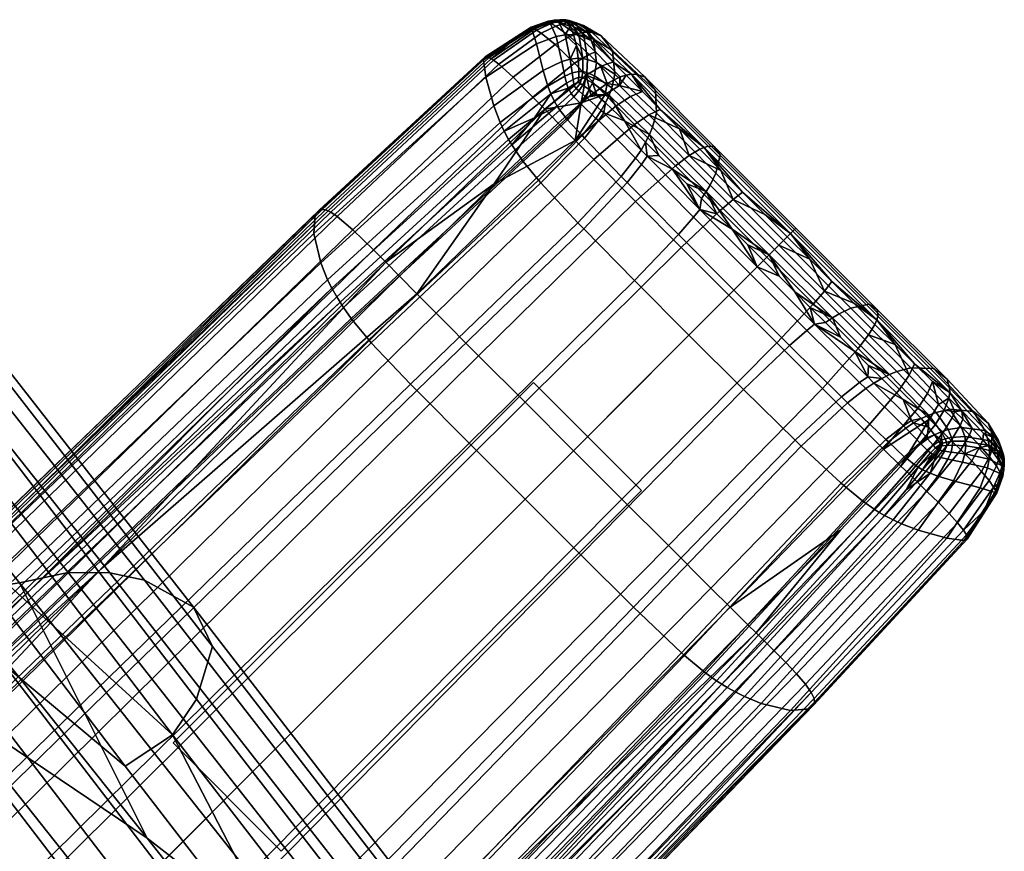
# Model space of a CAD drawing. Header units: millimetres. Extents: x -338 to 338, y -329 to 378.
# Tile 73 of 78: x 260 to 299, y 266 to 299. Entities that reach past the tile are written whole.
import ezdxf

# ---------------------------------------------------------------- set-up
doc = ezdxf.new("R2010")
doc.units = ezdxf.units.MM
doc.header["$MEASUREMENT"] = 0
for name, color, linetype, true_color in [('nozky', 7, 'Continuous', 0x1e1e1e), ('podnoz', 7, 'Continuous', 0x000000), ('sedak', 7, 'Continuous', 0xa5d07f)]:
    doc.layers.add(name, color=color, linetype=linetype, true_color=true_color)

msp = doc.modelspace()

# ---------------------------------------------------------------- meshes
at = {"layer": 'nozky'}
mesh = msp.add_polyface(dxfattribs=at)
corners = [(270.429, -266.186), (270.429, -266.186, 10), (266.186, -270.429), (266.186, -270.429, 10), (266.186, -270.429), (266.186, -270.429, 10), (280.328, -284.571), (280.328, -284.571, 10), (280.328, -284.571), (280.328, -284.571, 10), (284.571, -280.328), (284.571, -280.328, 10), (284.571, -280.328), (284.571, -280.328, 10), (270.429, -266.186), (270.429, -266.186, 10), (266.186, 270.429), (266.186, 270.429, 10), (270.429, 266.186), (270.429, 266.186, 10), (270.429, 266.186), (270.429, 266.186, 10), (284.571, 280.328), (284.571, 280.328, 10), (284.571, 280.328), (284.571, 280.328, 10), (280.328, 284.571), (280.328, 284.571, 10), (280.328, 284.571), (280.328, 284.571, 10), (266.186, 270.429), (266.186, 270.429, 10), (-270.429, 266.186), (-270.429, 266.186, 10), (-266.186, 270.429), (-266.186, 270.429, 10), (-266.186, 270.429), (-266.186, 270.429, 10), (-280.328, 284.571), (-280.328, 284.571, 10), (-280.328, 284.571), (-280.328, 284.571, 10), (-284.571, 280.328), (-284.571, 280.328, 10), (-284.571, 280.328), (-284.571, 280.328, 10), (-270.429, 266.186), (-270.429, 266.186, 10), (-266.186, -270.429), (-266.186, -270.429, 10), (-270.429, -266.186), (-270.429, -266.186, 10), (-270.429, -266.186), (-270.429, -266.186, 10), (-284.571, -280.328), (-284.571, -280.328, 10), (-284.571, -280.328), (-284.571, -280.328, 10), (-280.328, -284.571), (-280.328, -284.571, 10), (-280.328, -284.571), (-280.328, -284.571, 10), (-266.186, -270.429), (-266.186, -270.429, 10)]
mesh.append_faces([[corners[k] for k in face] for face in [(0, 2, 3, 1), (4, 6, 7, 5), (8, 10, 11, 9), (12, 14, 15, 13), (16, 18, 19, 17), (20, 22, 23, 21), (24, 26, 27, 25), (28, 30, 31, 29), (32, 34, 35, 33), (36, 38, 39, 37), (40, 42, 43, 41), (44, 46, 47, 45), (48, 50, 51, 49), (52, 54, 55, 53), (56, 58, 59, 57), (60, 62, 63, 61)]])
at = {"layer": 'podnoz'}
mesh = msp.add_polyface(dxfattribs=at)
corners = [(280.259, 298.508, 14.154), (280.899, 298.709, 14.382), (280.882, 298.737, 13.878), (280.315, 298.476, 14.732), (280.908, 298.704, 14.459), (281.014, 298.654, 14.912), (281.238, 298.721, 14.623), (281.163, 298.748, 14.424), (280.945, 298.687, 14.66), (280.444, 298.399, 15.387), (280.372, 298.443, 15.069), (278.752, 297.218, 16.141), (278.665, 297.275, 15.767), (281.202, 298.554, 15.378), (281.437, 298.632, 15.022), (280.631, 298.273, 15.97), (278.962, 297.057, 16.839), (281.75, 298.149, 16.266), (281.998, 298.242, 15.841), (281.171, 297.831, 16.988), (279.528, 296.544, 18.039), (280.298, 295.77, 18.996), (281.929, 297.095, 17.848), (280.766, 295.289, 19.383), (282.392, 296.625, 18.209), (281.124, 298.761, 14.271), (281.29, 298.79, 14.042), (281.114, 298.764, 14.211), (279.55, 298.026, 15.064), (278.59, 297.316, 15.377), (281.35, 298.78, 14.147), (281.43, 298.759, 14.281), (281.645, 298.677, 14.618), (280.897, 298.741, 13.327), (281.138, 298.787, 13.763), (281.182, 298.789, 13.262), (280.982, 298.67, 12.125), (281.304, 298.719, 12.123), (281.215, 298.15, 9.557), (281.566, 298.213, 9.613), (281.443, 297.164, 7.245), (281.771, 297.257, 7.337), (280.236, 298.512, 13.535), (280.257, 298.427, 12.221), (280.439, 297.861, 9.509), (280.71, 296.815, 7.084), (280.892, 296.198, 6.102), (281.556, 296.593, 6.325), (281.006, 295.89, 5.69), (281.627, 296.313, 5.946), (278.427, 297.345, 14.031), (278.495, 297.35, 14.721), (278.365, 297.223, 12.585), (278.46, 296.555, 9.637), (278.775, 295.429, 6.994), (281.365, 298.804, 13.682), (281.442, 298.801, 13.253), (281.605, 298.727, 12.169), (281.762, 298.537, 10.944), (281.693, 296.112, 5.702), (281.589, 298.793, 13.309), (281.478, 298.798, 13.755), (281.59, 298.777, 13.871), (281.728, 298.771, 13.406), (281.783, 298.712, 12.23)]
mesh.append_faces([[corners[k] for k in face] for face in [(0, 1, 2, 2), (3, 4, 1, 1), (1, 0, 3, 3), (5, 6, 7, 8), (9, 5, 8, 10), (11, 9, 10, 12), (13, 14, 6, 5), (15, 13, 5, 9), (16, 15, 9, 11), (17, 18, 14, 13), (19, 17, 13, 15), (20, 19, 15, 16), (21, 22, 19, 20), (23, 24, 22, 21), (25, 26, 27, 27), (1, 4, 25, 27), (12, 28, 29, 29), (28, 10, 3, 3), (7, 30, 26, 25), (7, 25, 4, 8), (30, 7, 6, 31), (4, 3, 10, 10), (31, 6, 14, 32), (12, 10, 28, 28), (8, 4, 10, 10), (33, 2, 34, 35), (36, 33, 35, 37), (38, 36, 37, 39), (40, 38, 39, 41), (42, 0, 2, 33), (43, 42, 33, 36), (44, 43, 36, 38), (45, 44, 38, 40), (46, 45, 40, 47), (48, 46, 47, 49), (50, 51, 0, 42), (52, 50, 42, 43), (53, 52, 43, 44), (54, 53, 44, 45), (27, 26, 55, 34), (56, 35, 34, 55), (34, 2, 1, 27), (28, 3, 0, 0), (57, 37, 35, 56), (58, 37, 57, 57), (51, 29, 28, 0), (58, 39, 37, 37), (49, 59, 48, 48), (60, 61, 62, 63), (62, 61, 30, 31), (26, 30, 61, 55), (60, 56, 55, 61), (64, 57, 56, 60)]])
mesh = msp.add_polyface(dxfattribs=at)
corners = [(283.707, 296.226, 17.795), (283.961, 296.629, 16.681), (283.734, 296.559, 17.214), (282.511, 297.436, 17.06), (282.763, 297.537, 16.6), (281.998, 298.242, 15.841), (281.75, 298.149, 16.266), (281.929, 297.095, 17.848), (281.171, 297.831, 16.988), (282.972, 296.973, 17.402), (283.222, 297.078, 16.93), (282.392, 296.625, 18.209), (281.911, 298.525, 14.99), (281.645, 298.677, 14.618), (281.437, 298.632, 15.022), (282.226, 298.296, 15.371), (282.586, 297.985, 15.742), (283.452, 297.143, 16.408), (283.487, 296.449, 17.694), (283.214, 296.295, 18.127), (281.556, 296.593, 6.325), (281.443, 297.164, 7.245), (281.771, 297.257, 7.337), (281.842, 296.713, 6.445), (281.627, 296.313, 5.946), (281.877, 296.456, 6.085), (281.9, 298.224, 9.691), (281.566, 298.213, 9.613), (281.762, 298.537, 10.944), (282.009, 297.795, 8.495), (282.08, 297.291, 7.422), (282.099, 296.552, 6.218), (282.105, 296.776, 6.547), (282.634, 298.298, 14.288), (282.438, 298.313, 14.851), (284.172, 296.662, 16.095), (284.366, 296.659, 15.461), (282.976, 298.174, 13.053), (284.7, 296.558, 14.079), (282.002, 298.683, 13.66), (281.833, 298.694, 14.164), (282.29, 298.58, 12.523), (282.68, 298.043, 9.98), (283.428, 297.595, 10.348), (282.803, 297.125, 7.579), (283.517, 296.67, 7.739), (282.723, 296.596, 6.583), (283.397, 296.125, 6.617), (281.728, 298.771, 13.406), (281.59, 298.777, 13.871), (281.956, 298.684, 12.312), (282.298, 298.17, 9.822), (282.448, 297.249, 7.507), (282.416, 296.733, 6.583), (282.355, 296.484, 6.201), (282.637, 296.329, 6.155), (281.783, 298.712, 12.23), (281.589, 298.793, 13.309), (282.101, 298.206, 9.752), (282.266, 297.281, 7.467), (282.263, 296.771, 6.575), (282.225, 296.534, 6.219), (281.43, 298.759, 14.281), (281.605, 298.727, 12.169)]
mesh.append_faces([[corners[k] for k in face] for face in [(0, 1, 2, 2), (3, 4, 5, 6), (7, 3, 6, 8), (9, 10, 4, 3), (11, 9, 3, 7), (5, 12, 13, 14), (5, 15, 12, 12), (16, 15, 5, 5), (16, 4, 10, 17), (17, 10, 2, 1), (5, 4, 16, 16), (9, 18, 2, 10), (19, 9, 11, 11), (9, 19, 18, 18), (20, 21, 22, 23), (24, 20, 23, 25), (26, 27, 28, 28), (22, 29, 30, 30), (31, 25, 23, 32), (32, 23, 22, 30), (29, 22, 27, 27), (27, 26, 29, 29), (33, 34, 35, 36), (37, 33, 36, 38), (39, 40, 34, 33), (41, 39, 33, 37), (42, 41, 37, 43), (44, 42, 43, 45), (46, 44, 45, 47), (48, 49, 40, 39), (50, 48, 39, 41), (51, 50, 41, 42), (52, 51, 42, 44), (53, 52, 44, 46), (54, 53, 46, 55), (56, 57, 48, 50), (58, 56, 50, 51), (59, 58, 51, 52), (60, 59, 52, 53), (61, 60, 53, 54), (35, 17, 1, 1), (34, 16, 17, 17), (16, 34, 15, 15), (12, 15, 34, 34), (35, 34, 17, 17), (40, 13, 12, 12), (40, 49, 62, 13), (58, 28, 63, 56), (26, 28, 58, 58), (40, 12, 34, 34), (60, 32, 30, 59), (59, 30, 29, 29), (61, 31, 32, 60), (59, 29, 26, 58)]])
mesh = msp.add_polyface(dxfattribs=at)
corners = [(284.293, 294.692, 19.001), (284.852, 295.068, 18.158), (284.138, 295.789, 17.959), (283.57, 295.424, 18.792), (285.9, 293.075, 19.25), (286.433, 293.479, 18.396), (284.333, 291.669, 20.482), (282.695, 293.319, 20.219), (287.655, 291.316, 19.342), (288.158, 291.752, 18.483), (284.602, 295.982, 16.929), (283.707, 296.226, 17.795), (285.302, 295.276, 17.115), (286.054, 294.521, 17.249), (283.961, 296.629, 16.681), (286.849, 293.724, 17.338), (288.533, 292.038, 17.42), (287.678, 292.893, 17.392), (289.405, 291.166, 17.43), (284.567, 293.121, 5.046), (284.786, 293.444, 5.418), (286.852, 291.36, 5.505), (286.609, 291.055, 5.118), (284.008, 292.41, 4.482), (286.017, 290.372, 4.528), (284.328, 293.365, 5.03), (284.546, 293.689, 5.398), (283.772, 292.653, 4.471), (285.78, 292.935, 5.914), (286.342, 292.37, 5.94), (285.241, 293.48, 5.878), (283.896, 294.841, 5.73), (284.728, 294, 5.83), (286.922, 291.787, 5.957), (283.08, 295.156, 5.301), (287.178, 293.836, 16.06), (287.024, 293.795, 16.724), (290.409, 290.409, 16.814), (290.506, 290.506, 16.145), (287.423, 293.827, 14.61), (290.625, 290.625, 14.686), (287.646, 293.489, 11.456), (290.567, 290.567, 11.51), (287.488, 292.785, 8.397), (290.136, 290.136, 8.431), (284.366, 296.659, 15.461), (284.172, 296.662, 16.095), (284.7, 296.558, 14.079), (285.12, 296.02, 11.075), (285.149, 295.132, 8.157), (284.998, 294.591, 6.889), (287.258, 292.318, 7.067), (284.878, 294.301, 6.329), (287.103, 292.06, 6.48), (283.428, 297.595, 10.348), (282.976, 298.174, 13.053), (283.517, 296.67, 7.739), (283.397, 296.125, 6.617), (283.292, 295.838, 6.125), (287.516, 291.191, 5.967)]
mesh.append_faces([[corners[k] for k in face] for face in [(0, 1, 2, 3), (4, 5, 1, 0), (6, 4, 0, 7), (8, 9, 5, 4), (2, 10, 11, 11), (12, 1, 13, 13), (10, 2, 1, 12), (14, 11, 10, 10), (15, 13, 5, 5), (16, 17, 9, 9), (18, 16, 9, 9), (17, 15, 5, 5), (13, 1, 5, 5), (9, 17, 5, 5), (19, 20, 21, 22), (23, 19, 22, 24), (25, 26, 20, 19), (27, 25, 19, 23), (21, 28, 29, 29), (20, 30, 28, 28), (26, 31, 32, 32), (20, 32, 30, 30), (21, 29, 33, 33), (20, 28, 21, 21), (34, 31, 26, 26), (20, 26, 32, 32), (35, 36, 37, 38), (39, 35, 38, 40), (41, 39, 40, 42), (43, 41, 42, 44), (45, 46, 36, 35), (47, 45, 35, 39), (48, 47, 39, 41), (49, 48, 41, 43), (50, 49, 43, 51), (52, 50, 51, 53), (54, 55, 47, 48), (56, 54, 48, 49), (57, 56, 49, 50), (58, 57, 50, 52), (36, 17, 16, 16), (36, 13, 15, 15), (46, 10, 12, 12), (36, 12, 13, 13), (36, 15, 17, 17), (37, 36, 16, 16), (46, 14, 10, 10), (46, 12, 36, 36), (53, 28, 30, 52), (53, 59, 33, 33), (53, 29, 28, 28), (29, 53, 33, 33), (52, 30, 32, 32), (31, 52, 32, 32)]])
mesh = msp.add_polyface(dxfattribs=at)
corners = [(276.502, 287.292, 21.707), (282.695, 293.319, 20.219), (281.959, 294.066, 20), (275.75, 288.049, 21.48), (278.17, 285.619, 21.979), (284.333, 291.669, 20.482), (281.291, 294.749, 19.707), (278.778, 292.37, 20.509), (275.067, 288.739, 21.178), (263.348, 277.25, 22.832), (272.373, 291.247, 17.411), (278.752, 297.218, 16.141), (278.665, 297.275, 15.767), (272.265, 291.301, 17.016), (272.617, 291.085, 18.151), (278.962, 297.057, 16.839), (273.236, 290.557, 19.431), (279.528, 296.544, 18.039), (274.044, 289.771, 20.439), (280.298, 295.77, 18.996), (274.527, 289.285, 20.842), (280.766, 295.289, 19.383), (272.167, 291.338, 16.605), (260.33, 279.858, 18.22), (278.59, 297.316, 15.377), (279.024, 294.771, 5.917), (278.775, 295.429, 6.994), (280.71, 296.815, 7.084), (280.892, 296.198, 6.102), (279.176, 294.436, 5.463), (281.006, 295.89, 5.69), (271.918, 291.334, 15.192), (272.031, 291.358, 15.915), (278.495, 297.35, 14.721), (278.427, 297.345, 14.031), (271.76, 291.164, 13.674), (278.365, 297.223, 12.585), (271.705, 290.412, 10.561), (278.46, 296.555, 9.637), (271.981, 289.262, 7.74), (272.247, 288.604, 6.584), (272.414, 288.266, 6.096), (281.146, 295.593, 5.341), (281.693, 296.112, 5.702), (281.72, 296.049, 5.63), (280.359, 294.955, 5.15), (279.35, 294.103, 5.074), (272.603, 287.927, 5.676), (260.616, 276.461, 6.894), (275.75, 284.257, 4.391), (282.305, 290.594, 3.953), (284.291, 288.571, 3.969), (277.807, 282.185, 4.381), (275.504, 284.507, 4.392), (282.071, 290.837, 3.95), (273.96, 286.131, 4.528), (280.617, 292.4, 4.036), (280.522, 292.509, 4.061), (282.236, 294.255, 4.498), (282.328, 294.158, 4.48), (273.859, 286.246, 4.558), (279.921, 293.244, 4.364), (281.659, 294.88, 4.734), (273.214, 287.029, 4.903), (279.881, 293.297, 4.397), (281.621, 294.924, 4.761), (273.171, 287.086, 4.939), (279.6, 293.696, 4.686), (281.363, 295.249, 5.002), (272.87, 287.506, 5.255), (281.249, 295.418, 5.159), (281.808, 295.907, 5.476), (281.914, 295.777, 5.355), (279.471, 293.898, 4.867), (272.732, 287.716, 5.452)]
mesh.append_faces([[corners[k] for k in face] for face in [(0, 1, 2, 3), (4, 5, 1, 0), (2, 6, 7, 7), (3, 8, 9, 9), (8, 3, 7, 7), (2, 7, 3, 3), (10, 11, 12, 13), (14, 15, 11, 10), (16, 17, 15, 14), (18, 19, 17, 16), (20, 21, 19, 18), (13, 22, 23, 23), (22, 13, 12, 24), (20, 7, 21, 21), (20, 8, 7, 7), (21, 7, 6, 6), (20, 9, 8, 8), (25, 26, 27, 28), (29, 25, 28, 30), (31, 32, 33, 34), (35, 31, 34, 36), (37, 35, 36, 38), (39, 37, 38, 26), (40, 39, 26, 25), (41, 40, 25, 29), (24, 33, 32, 22), (32, 23, 22, 22), (42, 30, 43, 43), (43, 44, 42, 42), (42, 45, 30, 30), (29, 46, 47, 41), (29, 45, 46, 46), (30, 45, 29, 29), (48, 41, 47, 47), (49, 50, 51, 52), (53, 54, 50, 49), (55, 56, 54, 53), (57, 58, 59, 56), (60, 57, 56, 55), (61, 62, 58, 57), (63, 61, 57, 60), (64, 65, 62, 61), (66, 64, 61, 63), (67, 68, 65, 64), (69, 67, 64, 66), (70, 71, 72, 68), (73, 70, 68, 67), (74, 73, 67, 69), (45, 70, 73, 73), (74, 47, 46, 73), (70, 42, 44, 71), (70, 45, 42, 42), (73, 46, 45, 45)]])
mesh = msp.add_polyface(dxfattribs=at)
corners = [(282.695, 293.319, 20.219), (284.293, 294.692, 19.001), (283.57, 295.424, 18.792), (281.959, 294.066, 20), (279.993, 283.794, 22.079), (286.127, 289.87, 20.579), (284.333, 291.669, 20.482), (278.17, 285.619, 21.979), (283.707, 296.226, 17.795), (283.487, 296.449, 17.694), (283.214, 296.295, 18.127), (283.734, 296.559, 17.214), (283.134, 295.868, 18.621), (282.911, 296.094, 18.515), (282.572, 295.843, 18.864), (282.193, 295.537, 19.176), (281.291, 294.749, 19.707), (284.138, 295.789, 17.959), (282.392, 296.625, 18.209), (280.766, 295.289, 19.383), (281.877, 296.456, 6.085), (282.099, 296.552, 6.218), (282.08, 296.351, 5.952), (281.91, 296.272, 5.856), (281.922, 296.215, 5.787), (281.72, 296.049, 5.63), (281.693, 296.112, 5.702), (281.627, 296.313, 5.946), (277.807, 282.185, 4.381), (284.291, 288.571, 3.969), (286.428, 286.428, 3.97), (279.995, 279.995, 4.375), (282.071, 290.837, 3.95), (283.772, 292.653, 4.471), (284.008, 292.41, 4.482), (282.305, 290.594, 3.953), (282.872, 294.843, 4.974), (283.08, 295.156, 5.301), (284.546, 293.689, 5.398), (284.328, 293.365, 5.03), (282.328, 294.158, 4.48), (280.617, 292.4, 4.036), (282.778, 294.934, 4.985), (282.985, 295.245, 5.307), (282.236, 294.255, 4.498), (282.199, 295.487, 5.157), (282.398, 295.764, 5.437), (281.659, 294.88, 4.734), (282.162, 295.523, 5.176), (282.36, 295.796, 5.452), (281.621, 294.924, 4.761), (281.914, 295.777, 5.355), (282.109, 296.01, 5.588), (281.363, 295.249, 5.002), (281.808, 295.907, 5.476), (282.004, 296.109, 5.675), (283.155, 295.545, 5.686), (283.896, 294.841, 5.73), (282.517, 296.062, 5.778), (282.82, 295.829, 5.714), (282.257, 296.241, 5.869), (282.156, 296.305, 5.913), (282.637, 296.329, 6.155), (282.723, 296.596, 6.583), (283.397, 296.125, 6.617), (283.292, 295.838, 6.125), (284.878, 294.301, 6.329), (282.355, 296.484, 6.201), (282.225, 296.534, 6.219)]
mesh.append_faces([[corners[k] for k in face] for face in [(0, 1, 2, 3), (4, 5, 6, 7), (8, 9, 10, 10), (9, 8, 11, 11), (12, 13, 14, 14), (3, 15, 16, 16), (15, 12, 14, 14), (13, 12, 10, 10), (17, 8, 12, 2), (12, 3, 2, 2), (15, 3, 12, 12), (10, 12, 8, 8), (18, 19, 15, 15), (18, 14, 13, 13), (18, 13, 10, 10), (19, 16, 15, 15), (18, 15, 14, 14), (20, 21, 22, 23), (23, 24, 25, 26), (23, 22, 24, 24), (27, 20, 23, 26), (28, 29, 30, 31), (32, 33, 34, 35), (36, 37, 38, 39), (40, 36, 39, 33), (41, 40, 33, 32), (42, 43, 37, 36), (44, 42, 36, 40), (45, 46, 43, 42), (47, 45, 42, 44), (48, 49, 46, 45), (50, 48, 45, 47), (51, 52, 49, 48), (53, 51, 48, 50), (54, 55, 52, 51), (37, 56, 57, 57), (43, 56, 37, 37), (46, 58, 59, 59), (58, 49, 52, 60), (58, 46, 49, 49), (60, 52, 55, 61), (46, 59, 56, 43), (61, 55, 24, 22), (54, 25, 24, 55), (62, 63, 64, 65), (65, 66, 57, 57), (65, 57, 56, 56), (56, 59, 65, 65), (65, 59, 62, 62), (59, 58, 62, 62), (58, 60, 67, 62), (60, 61, 68, 67), (21, 68, 61, 22)]])
mesh = msp.add_polyface(dxfattribs=at)
corners = [(286.127, 289.87, 20.579), (287.655, 291.316, 19.342), (285.9, 293.075, 19.25), (284.333, 291.669, 20.482), (289.485, 289.485, 19.355), (289.955, 289.955, 18.496), (288.158, 291.752, 18.483), (287.998, 287.998, 20.593), (291.316, 287.655, 19.342), (291.752, 288.158, 18.483), (289.87, 286.127, 20.579), (293.075, 285.9, 19.25), (293.479, 286.433, 18.396), (290.285, 290.285, 17.432), (289.405, 291.166, 17.43), (292.038, 288.533, 17.42), (291.166, 289.405, 17.43), (292.893, 287.678, 17.392), (293.724, 286.849, 17.338), (288.831, 288.831, 5.128), (289.104, 289.104, 5.518), (291.36, 286.852, 5.505), (291.055, 286.609, 5.118), (288.192, 288.192, 4.535), (290.372, 286.017, 4.528), (286.609, 291.055, 5.118), (286.852, 291.36, 5.505), (286.017, 290.372, 4.528), (284.291, 288.571, 3.969), (286.428, 286.428, 3.97), (282.305, 290.594, 3.953), (284.008, 292.41, 4.482), (291.191, 287.516, 5.967), (291.787, 286.922, 5.957), (290.584, 288.122, 5.973), (292.37, 286.342, 5.94), (289.97, 288.736, 5.975), (288.736, 289.97, 5.975), (289.353, 289.353, 5.975), (287.516, 291.191, 5.967), (288.122, 290.584, 5.973), (286.922, 291.787, 5.957), (290.506, 290.506, 16.145), (290.409, 290.409, 16.814), (293.795, 287.024, 16.724), (293.835, 287.178, 16.06), (290.625, 290.625, 14.686), (293.827, 287.424, 14.61), (290.567, 290.567, 11.51), (293.489, 287.646, 11.456), (290.136, 290.136, 8.431), (292.785, 287.488, 8.397), (289.787, 289.787, 7.092), (292.318, 287.258, 7.067), (289.58, 289.58, 6.502), (292.06, 287.103, 6.48), (287.258, 292.318, 7.067), (287.488, 292.785, 8.397), (287.103, 292.06, 6.48), (288.533, 292.038, 17.42)]
mesh.append_faces([[corners[k] for k in face] for face in [(0, 1, 2, 3), (4, 5, 6, 1), (7, 4, 1, 0), (8, 9, 5, 4), (10, 8, 4, 7), (11, 12, 9, 8), (5, 13, 14, 6), (9, 15, 16, 16), (16, 5, 9, 9), (9, 17, 15, 15), (13, 5, 16, 16), (12, 18, 17, 9), (19, 20, 21, 22), (23, 19, 22, 24), (25, 26, 20, 19), (27, 25, 19, 23), (28, 27, 23, 29), (30, 31, 27, 28), (21, 32, 33, 33), (21, 34, 32, 32), (21, 33, 35, 35), (20, 36, 34, 21), (20, 37, 38, 38), (26, 39, 40, 40), (26, 41, 39, 39), (20, 40, 37, 37), (26, 40, 20, 20), (38, 36, 20, 20), (42, 43, 44, 45), (46, 42, 45, 47), (48, 46, 47, 49), (50, 48, 49, 51), (52, 50, 51, 53), (54, 52, 53, 55), (56, 57, 50, 52), (58, 56, 52, 54), (44, 17, 18, 18), (44, 15, 17, 17), (16, 15, 43, 43), (43, 15, 44, 44), (55, 33, 32, 32), (34, 36, 54, 54), (34, 55, 32, 32), (33, 55, 35, 35), (54, 55, 34, 34), (16, 43, 13, 13), (43, 59, 14, 14), (13, 43, 14, 14), (38, 37, 54, 54), (40, 54, 37, 37), (36, 38, 54, 54), (39, 58, 40, 40), (54, 40, 58, 58)]])
mesh = msp.add_polyface(dxfattribs=at)
corners = [(247.772, 259.028, 25.637), (276.502, 287.292, 21.707), (275.75, 288.049, 21.48), (246.985, 259.815, 25.408), (249.516, 257.284, 25.912), (278.17, 285.619, 21.979), (251.418, 255.382, 26.013), (279.993, 283.794, 22.079), (253.4, 253.4, 26.027), (281.893, 281.893, 22.094), (255.382, 251.418, 26.013), (283.794, 279.993, 22.079), (257.284, 249.516, 25.912), (285.619, 278.17, 21.979), (259.028, 247.772, 25.637), (287.292, 276.502, 21.707), (259.815, 246.985, 25.408), (288.049, 275.75, 21.48), (255.437, 269.505, 23.885), (246.266, 260.534, 25.103), (263.348, 277.25, 22.832), (243.389, 263.146, 21.295), (272.373, 291.247, 17.411), (272.265, 291.301, 17.016), (243.268, 263.205, 20.892), (243.659, 262.974, 22.047), (272.617, 291.085, 18.151), (244.326, 262.424, 23.341), (273.236, 290.557, 19.431), (245.187, 261.607, 24.358), (274.044, 289.771, 20.439), (245.698, 261.102, 24.765), (274.527, 289.285, 20.842), (252.375, 272.154, 19.256), (243.157, 263.246, 20.472), (260.33, 279.858, 18.22), (232.785, 253.246, 21.87), (242.859, 263.261, 19.017), (242.997, 263.276, 19.763), (272.031, 291.358, 15.915), (271.918, 291.334, 15.192), (242.653, 263.114, 17.44), (271.76, 291.164, 13.674), (242.52, 262.418, 14.162), (271.705, 290.412, 10.561), (242.77, 261.332, 11.12), (271.981, 289.262, 7.74), (243.043, 260.697, 9.838), (272.247, 288.604, 6.584), (243.217, 260.366, 9.284), (272.414, 288.266, 6.096), (252.646, 268.821, 7.734), (260.616, 276.461, 6.894), (243.416, 260.03, 8.797), (256.404, 246.568, 6.873), (284.507, 275.504, 4.392), (286.131, 273.96, 4.528), (258.169, 244.877, 7.283), (256.131, 246.837, 6.839), (284.257, 275.75, 4.391), (253.866, 249.086, 6.647), (282.185, 277.807, 4.381), (251.475, 251.475, 6.584), (279.995, 279.995, 4.375), (249.086, 253.866, 6.647), (277.807, 282.185, 4.381), (246.837, 256.131, 6.839), (275.75, 284.257, 4.391), (246.568, 256.404, 6.873), (275.504, 284.507, 4.392), (244.877, 258.169, 7.283), (273.96, 286.131, 4.528), (244.767, 258.292, 7.336), (273.859, 286.246, 4.558), (244.07, 259.115, 7.839), (273.214, 287.029, 4.903), (244.023, 259.174, 7.887), (273.171, 287.086, 4.939), (243.701, 259.604, 8.29), (272.87, 287.506, 5.255), (243.554, 259.818, 8.529), (272.732, 287.716, 5.452), (272.603, 287.927, 5.676)]
mesh.append_faces([[corners[k] for k in face] for face in [(0, 1, 2, 3), (4, 5, 1, 0), (6, 7, 5, 4), (8, 9, 7, 6), (10, 11, 9, 8), (12, 13, 11, 10), (14, 15, 13, 12), (16, 17, 15, 14), (3, 18, 19, 19), (18, 3, 20, 20), (20, 3, 2, 2), (21, 22, 23, 24), (25, 26, 22, 21), (27, 28, 26, 25), (29, 30, 28, 27), (31, 32, 30, 29), (24, 33, 34, 34), (33, 24, 35, 35), (36, 24, 34, 34), (24, 23, 35, 35), (20, 32, 31, 31), (31, 18, 20, 20), (31, 19, 18, 18), (37, 38, 39, 40), (41, 37, 40, 42), (43, 41, 42, 44), (45, 43, 44, 46), (47, 45, 46, 48), (49, 47, 48, 50), (38, 33, 35, 35), (38, 36, 34, 34), (38, 34, 33, 33), (39, 38, 35, 35), (51, 49, 52, 52), (49, 50, 52, 52), (49, 51, 53, 53), (54, 55, 56, 57), (58, 59, 55, 54), (60, 61, 59, 58), (62, 63, 61, 60), (64, 65, 63, 62), (66, 67, 65, 64), (68, 69, 67, 66), (70, 71, 69, 68), (72, 73, 71, 70), (74, 75, 73, 72), (76, 77, 75, 74), (78, 79, 77, 76), (80, 81, 79, 78), (81, 80, 52, 52), (80, 51, 52, 52), (51, 80, 53, 53), (82, 81, 52, 52)]])
mesh = msp.add_polyface(dxfattribs=at)
corners = [(281.893, 281.893, 22.094), (287.998, 287.998, 20.593), (286.127, 289.87, 20.579), (279.993, 283.794, 22.079), (283.794, 279.993, 22.079), (289.87, 286.127, 20.579), (291.669, 284.333, 20.482), (293.075, 285.9, 19.25), (291.316, 287.655, 19.342), (294.692, 284.293, 19.001), (295.068, 284.852, 18.158), (293.479, 286.433, 18.396), (293.319, 282.695, 20.219), (295.424, 283.57, 18.792), (295.789, 284.138, 17.959), (294.066, 281.959, 20), (294.521, 286.054, 17.249), (293.724, 286.849, 17.338), (295.276, 285.302, 17.115), (295.982, 284.602, 16.929), (295.868, 283.134, 18.621), (294.934, 282.778, 4.985), (295.245, 282.985, 5.307), (295.764, 282.398, 5.437), (295.487, 282.199, 5.157), (294.255, 282.236, 4.498), (294.88, 281.659, 4.734), (294.843, 282.872, 4.974), (295.156, 283.08, 5.301), (294.158, 282.328, 4.48), (293.365, 284.328, 5.03), (293.689, 284.546, 5.398), (292.653, 283.772, 4.471), (290.837, 282.071, 3.95), (292.4, 280.617, 4.036), (293.121, 284.567, 5.046), (293.444, 284.786, 5.418), (292.41, 284.008, 4.482), (290.594, 282.305, 3.953), (291.055, 286.609, 5.118), (291.36, 286.852, 5.505), (290.372, 286.017, 4.528), (288.571, 284.291, 3.969), (286.428, 286.428, 3.97), (288.192, 288.192, 4.535), (294.841, 283.896, 5.73), (295.545, 283.155, 5.686), (294, 284.728, 5.83), (295.829, 282.82, 5.714), (292.935, 285.78, 5.914), (293.48, 285.241, 5.878), (292.37, 286.342, 5.94), (294.591, 284.998, 6.889), (295.132, 285.149, 8.157), (296.67, 283.517, 7.739), (296.125, 283.397, 6.617), (294.301, 284.878, 6.329), (295.838, 283.292, 6.125), (293.835, 287.178, 16.06), (293.795, 287.024, 16.724), (296.662, 284.172, 16.095), (296.659, 284.366, 15.461), (293.827, 287.424, 14.61), (296.558, 284.7, 14.079), (293.489, 287.646, 11.456), (296.02, 285.12, 11.075), (292.785, 287.488, 8.397), (292.318, 287.258, 7.067), (292.06, 287.103, 6.48)]
mesh.append_faces([[corners[k] for k in face] for face in [(0, 1, 2, 3), (4, 5, 1, 0), (6, 7, 8, 5), (9, 10, 11, 7), (12, 9, 7, 6), (13, 14, 10, 9), (15, 13, 9, 12), (16, 17, 11, 11), (18, 16, 10, 10), (18, 10, 14, 19), (16, 11, 10, 10), (20, 13, 15, 15), (21, 22, 23, 24), (25, 21, 24, 26), (27, 28, 22, 21), (29, 27, 21, 25), (30, 31, 28, 27), (32, 30, 27, 29), (33, 32, 29, 34), (35, 36, 31, 30), (37, 35, 30, 32), (38, 37, 32, 33), (39, 40, 36, 35), (41, 39, 35, 37), (42, 41, 37, 38), (43, 44, 41, 42), (28, 45, 46, 46), (31, 47, 45, 45), (22, 46, 48, 48), (36, 49, 50, 50), (40, 51, 49, 49), (36, 50, 47, 47), (22, 28, 46, 46), (48, 23, 22, 22), (36, 47, 31, 31), (49, 36, 40, 40), (45, 28, 31, 31), (52, 53, 54, 55), (56, 52, 55, 57), (58, 59, 60, 61), (62, 58, 61, 63), (64, 62, 63, 65), (66, 64, 65, 53), (67, 66, 53, 52), (68, 67, 52, 56), (59, 16, 18, 18), (59, 17, 16, 16), (59, 18, 60, 60), (57, 45, 47, 56), (56, 49, 51, 68), (46, 45, 57, 57), (56, 47, 50, 50), (49, 56, 50, 50)]])
mesh = msp.add_polyface(dxfattribs=at)
corners = [(294.749, 281.291, 19.707), (295.868, 283.134, 18.621), (294.066, 281.959, 20), (285.619, 278.17, 21.979), (291.669, 284.333, 20.482), (289.87, 286.127, 20.579), (283.794, 279.993, 22.079), (287.292, 276.502, 21.707), (293.319, 282.695, 20.219), (288.049, 275.75, 21.48), (292.37, 278.778, 20.509), (259.815, 246.985, 25.408), (277.25, 263.348, 22.832), (288.739, 275.067, 21.178), (291.334, 271.918, 15.192), (297.345, 278.427, 14.031), (297.35, 278.495, 14.721), (291.358, 272.031, 15.915), (291.164, 271.76, 13.674), (297.223, 278.365, 12.585), (290.412, 271.705, 10.561), (296.555, 278.46, 9.637), (289.262, 271.981, 7.74), (295.429, 278.775, 6.994), (288.604, 272.247, 6.584), (294.771, 279.024, 5.917), (294.436, 279.176, 5.463), (295.89, 281.006, 5.69), (296.198, 280.892, 6.102), (288.266, 272.414, 6.096), (291.337, 272.167, 16.605), (297.316, 278.59, 15.377), (279.858, 260.33, 18.22), (287.927, 272.603, 5.676), (294.103, 279.35, 5.074), (294.955, 280.359, 5.15), (295.593, 281.146, 5.341), (276.461, 260.616, 6.894), (293.696, 279.6, 4.686), (295.249, 281.363, 5.002), (295.418, 281.249, 5.159), (293.898, 279.471, 4.867), (287.506, 272.87, 5.255), (287.716, 272.732, 5.452), (293.297, 279.881, 4.397), (294.924, 281.621, 4.761), (287.086, 273.171, 4.939), (294.88, 281.659, 4.734), (295.487, 282.199, 5.157), (295.523, 282.162, 5.176), (293.244, 279.921, 4.364), (287.029, 273.214, 4.903), (292.509, 280.522, 4.061), (294.255, 282.236, 4.498), (286.246, 273.859, 4.558), (292.4, 280.617, 4.036), (294.158, 282.328, 4.48), (286.131, 273.96, 4.528), (284.507, 275.504, 4.392), (290.837, 282.071, 3.95), (284.257, 275.75, 4.391), (290.594, 282.305, 3.953), (282.185, 277.807, 4.381), (288.571, 284.291, 3.969), (279.995, 279.995, 4.375), (286.428, 286.428, 3.97), (259.818, 243.554, 8.529), (290.999, 272.729, 18.435), (291.227, 272.407, 17.526), (297.198, 278.781, 16.25), (296.973, 279.062, 17.105), (290.651, 273.134, 19.26), (296.635, 279.432, 17.878), (290.225, 273.584, 19.93), (296.219, 279.857, 18.511), (289.771, 274.044, 20.439), (295.77, 280.298, 18.996), (289.385, 274.428, 20.769), (295.388, 280.67, 19.313), (289.062, 274.748, 20.992), (295.068, 280.98, 19.528), (263.124, 243.427, 21.412), (260.87, 245.93, 24.915)]
mesh.append_faces([[corners[k] for k in face] for face in [(0, 1, 2, 2), (3, 4, 5, 6), (7, 8, 4, 3), (9, 2, 8, 7), (9, 10, 0, 2), (11, 12, 13, 9), (9, 13, 10, 10), (14, 15, 16, 17), (18, 19, 15, 14), (20, 21, 19, 18), (22, 23, 21, 20), (24, 25, 23, 22), (26, 27, 28, 25), (29, 26, 25, 24), (30, 17, 16, 31), (32, 17, 30, 30), (29, 33, 34, 26), (26, 34, 35, 27), (36, 27, 35, 35), (29, 37, 33, 33), (38, 39, 40, 41), (42, 38, 41, 43), (44, 45, 39, 38), (46, 44, 38, 42), (47, 48, 49, 45), (50, 47, 45, 44), (51, 50, 44, 46), (52, 53, 47, 50), (54, 52, 50, 51), (55, 56, 53, 52), (57, 55, 52, 54), (58, 59, 55, 57), (60, 61, 59, 58), (62, 63, 61, 60), (64, 65, 63, 62), (40, 36, 35, 35), (40, 35, 34, 41), (33, 43, 41, 34), (33, 37, 43, 43), (37, 66, 43, 43), (67, 68, 69, 70), (71, 67, 70, 72), (73, 71, 72, 74), (75, 73, 74, 76), (77, 75, 76, 78), (79, 77, 78, 80), (68, 32, 30, 30), (30, 31, 69, 68), (81, 32, 68, 68), (80, 0, 10, 79), (10, 13, 79, 79), (12, 79, 13, 13), (82, 79, 12, 12)]])
mesh = msp.add_polyface(dxfattribs=at)
corners = [(296.629, 283.961, 16.681), (296.226, 283.707, 17.795), (296.449, 283.487, 17.694), (296.866, 283.431, 17.056), (296.759, 283.182, 17.532), (295.868, 283.134, 18.621), (296.094, 282.911, 18.515), (296.409, 282.604, 18.345), (295.424, 283.57, 18.792), (295.789, 284.138, 17.959), (295.982, 284.602, 16.929), (295.487, 282.199, 5.157), (295.764, 282.398, 5.437), (295.796, 282.36, 5.452), (295.523, 282.162, 5.176), (296.241, 282.257, 5.869), (296.01, 282.108, 5.588), (296.062, 282.517, 5.778), (295.829, 282.82, 5.714), (297.436, 282.511, 17.06), (297.858, 282.075, 16.648), (297.955, 282.326, 16.205), (297.537, 282.763, 16.6), (297.068, 282.877, 17.339), (297.173, 283.128, 16.869), (296.722, 282.297, 18.142), (297.096, 281.929, 17.848), (298.319, 281.902, 15.722), (298.296, 282.226, 15.371), (297.985, 282.586, 15.742), (297.143, 283.452, 16.408), (297.249, 282.448, 7.507), (298.17, 282.298, 9.822), (298.206, 282.101, 9.752), (297.281, 282.266, 7.467), (296.733, 282.416, 6.583), (296.771, 282.263, 6.575), (296.484, 282.355, 6.201), (296.534, 282.225, 6.219), (298.043, 282.68, 9.98), (298.58, 282.29, 12.523), (298.684, 281.956, 12.312), (297.125, 282.803, 7.579), (296.596, 282.723, 6.583), (296.329, 282.636, 6.155), (298.298, 282.634, 14.288), (298.313, 282.438, 14.851), (298.694, 281.833, 14.164), (298.683, 282.003, 13.66), (298.174, 282.976, 13.053), (297.595, 283.428, 10.348), (296.67, 283.517, 7.739), (296.125, 283.397, 6.617), (295.838, 283.292, 6.125), (296.659, 284.366, 15.461), (296.662, 284.172, 16.095), (296.558, 284.7, 14.079), (296.02, 285.12, 11.075), (295.132, 285.149, 8.157), (295.276, 285.302, 17.115), (298.525, 281.911, 14.99), (296.776, 282.105, 6.547), (297.291, 282.08, 7.422), (296.397, 282.188, 6.031), (296.339, 282.302, 5.998), (296.305, 282.156, 5.913), (295.545, 283.155, 5.686)]
mesh.append_faces([[corners[k] for k in face] for face in [(0, 1, 2, 2), (0, 2, 3, 3), (2, 4, 3, 3), (2, 1, 5, 6), (2, 6, 7, 4), (8, 5, 1, 9), (1, 10, 9, 9), (1, 0, 10, 10), (11, 12, 13, 14), (15, 16, 13, 17), (12, 18, 17, 17), (12, 17, 13, 13), (19, 20, 21, 22), (23, 19, 22, 24), (4, 23, 24, 3), (25, 26, 19, 23), (7, 25, 23, 4), (27, 28, 29, 21), (30, 22, 21, 29), (22, 30, 24, 24), (3, 24, 30, 30), (0, 3, 30, 30), (31, 32, 33, 34), (35, 31, 34, 36), (37, 35, 36, 38), (39, 40, 41, 32), (42, 39, 32, 31), (43, 42, 31, 35), (44, 43, 35, 37), (45, 46, 47, 48), (49, 45, 48, 40), (50, 49, 40, 39), (51, 50, 39, 42), (52, 51, 42, 43), (53, 52, 43, 44), (54, 55, 46, 45), (56, 54, 45, 49), (57, 56, 49, 50), (58, 57, 50, 51), (46, 29, 28, 28), (29, 46, 55, 30), (55, 10, 0, 0), (55, 59, 10, 10), (55, 0, 30, 30), (60, 46, 28, 28), (61, 36, 34, 62), (63, 64, 37, 38), (65, 15, 63, 63), (63, 15, 64, 64), (44, 64, 17, 17), (64, 15, 17, 17), (37, 64, 44, 44), (66, 53, 18, 18), (44, 17, 18, 53)]])
mesh = msp.add_polyface(dxfattribs=at)
corners = [(296.094, 282.911, 18.515), (295.868, 283.134, 18.621), (294.749, 281.291, 19.707), (296.409, 282.604, 18.345), (295.068, 280.98, 19.528), (297.345, 278.427, 14.031), (298.512, 280.236, 13.535), (298.508, 280.259, 14.154), (297.35, 278.495, 14.721), (297.223, 278.365, 12.585), (298.427, 280.257, 12.221), (296.555, 278.46, 9.637), (297.861, 280.439, 9.509), (297.164, 281.443, 7.245), (297.257, 281.771, 7.337), (298.213, 281.567, 9.613), (298.15, 281.215, 9.557), (296.815, 280.71, 7.084), (295.429, 278.775, 6.994), (296.593, 281.556, 6.325), (296.714, 281.842, 6.445), (296.198, 280.892, 6.102), (294.771, 279.024, 5.917), (296.313, 281.627, 5.946), (296.456, 281.877, 6.085), (295.89, 281.006, 5.69), (297.316, 278.59, 15.377), (298.026, 279.55, 15.064), (298.496, 280.282, 14.448), (297.291, 282.08, 7.422), (297.795, 282.009, 8.495), (296.776, 282.105, 6.547), (296.552, 282.098, 6.218), (296.272, 281.91, 5.855), (296.351, 282.08, 5.952), (296.111, 281.693, 5.701), (296.215, 281.923, 5.787), (296.049, 281.72, 5.629), (295.593, 281.146, 5.341), (295.777, 281.914, 5.355), (296.01, 282.108, 5.588), (296.109, 282.004, 5.675), (295.907, 281.808, 5.475), (295.249, 281.363, 5.002), (295.418, 281.249, 5.159), (295.523, 282.162, 5.176), (295.796, 282.36, 5.452), (294.924, 281.621, 4.761), (296.168, 281.954, 5.735), (295.986, 281.755, 5.559), (296.305, 282.156, 5.913), (296.241, 282.257, 5.869), (297.527, 281.494, 17.405), (297.914, 281.078, 16.849), (298.228, 281.656, 16.139), (297.858, 282.075, 16.648), (297.096, 281.929, 17.848), (297.436, 282.511, 17.06), (296.973, 279.062, 17.105), (297.198, 278.781, 16.25), (298.384, 280.468, 15.478), (298.205, 280.724, 16.192), (296.635, 279.432, 17.878), (296.219, 279.857, 18.511), (295.77, 280.298, 18.996), (295.388, 280.67, 19.313), (296.722, 282.297, 18.142), (298.206, 282.101, 9.752), (297.281, 282.266, 7.467), (296.534, 282.225, 6.219), (296.771, 282.263, 6.575), (296.397, 282.188, 6.031)]
mesh.append_faces([[corners[k] for k in face] for face in [(0, 1, 2, 2), (3, 0, 2, 4), (5, 6, 7, 8), (9, 10, 6, 5), (11, 12, 10, 9), (13, 14, 15, 16), (17, 13, 16, 12), (18, 17, 12, 11), (19, 20, 14, 13), (21, 19, 13, 17), (22, 21, 17, 18), (23, 24, 20, 19), (25, 23, 19, 21), (26, 8, 27, 27), (28, 27, 8, 8), (14, 29, 30, 30), (30, 15, 14, 14), (20, 31, 29, 14), (31, 20, 24, 32), (33, 34, 32, 24), (23, 25, 35, 35), (33, 24, 23, 35), (36, 33, 35, 37), (38, 37, 35, 35), (34, 33, 36, 36), (25, 38, 35, 35), (39, 40, 41, 42), (43, 39, 42, 44), (45, 46, 40, 39), (47, 45, 39, 43), (48, 34, 36, 36), (49, 37, 38, 38), (37, 49, 48, 36), (41, 50, 48, 48), (34, 48, 50, 50), (40, 51, 50, 41), (41, 48, 49, 42), (44, 42, 49, 49), (38, 44, 49, 49), (52, 53, 54, 55), (56, 52, 55, 57), (58, 59, 60, 61), (62, 58, 61, 53), (63, 62, 53, 52), (64, 63, 52, 56), (65, 64, 56, 66), (4, 65, 66, 3), (59, 26, 27, 27), (60, 59, 27, 27), (67, 30, 29, 68), (32, 69, 70, 31), (34, 71, 69, 32), (71, 34, 50, 50)]])
mesh = msp.add_polyface(dxfattribs=at)
corners = [(298.476, 280.315, 14.732), (298.617, 280.632, 14.557), (298.384, 280.468, 15.478), (298.643, 281.039, 14.983), (298.709, 280.899, 14.381), (298.764, 281.114, 14.211), (298.712, 281.264, 14.681), (298.78, 281.35, 14.147), (298.759, 281.43, 14.281), (298.741, 280.897, 13.327), (298.789, 281.182, 13.262), (298.787, 281.138, 13.763), (298.737, 280.882, 13.878), (298.512, 280.236, 13.535), (298.508, 280.259, 14.154), (298.67, 280.982, 12.125), (298.719, 281.304, 12.123), (298.427, 280.257, 12.221), (298.15, 281.215, 9.557), (298.213, 281.567, 9.613), (297.861, 280.439, 9.509), (298.771, 281.118, 14.105), (298.79, 281.29, 14.042), (298.718, 280.89, 14.262), (298.496, 280.282, 14.448), (298.026, 279.55, 15.064), (298.801, 281.442, 13.253), (298.804, 281.365, 13.682), (298.727, 281.605, 12.169), (298.537, 281.762, 10.944), (297.35, 278.495, 14.721), (298.224, 281.9, 9.691), (297.795, 282.009, 8.495), (298.495, 281.296, 15.564), (298.577, 281.534, 15.189), (298.228, 281.656, 16.139), (298.319, 281.902, 15.722), (297.858, 282.075, 16.648), (297.955, 282.326, 16.205), (298.205, 280.724, 16.192), (297.914, 281.078, 16.849), (298.677, 281.645, 14.618), (298.525, 281.911, 14.99), (298.296, 282.226, 15.371), (298.771, 281.728, 13.406), (298.777, 281.59, 13.871), (298.798, 281.478, 13.755), (298.793, 281.589, 13.309), (298.684, 281.956, 12.312), (298.712, 281.783, 12.23), (298.17, 282.298, 9.822), (298.206, 282.101, 9.752), (298.683, 282.003, 13.66), (298.694, 281.833, 14.164), (298.58, 282.29, 12.523), (298.313, 282.438, 14.851)]
mesh.append_faces([[corners[k] for k in face] for face in [(0, 1, 2, 2), (1, 3, 2, 2), (4, 5, 6, 3), (6, 7, 8, 8), (5, 7, 6, 6), (3, 1, 4, 4), (9, 10, 11, 12), (13, 9, 12, 14), (15, 16, 10, 9), (17, 15, 9, 13), (18, 19, 16, 15), (20, 18, 15, 17), (21, 22, 5, 5), (23, 4, 1, 1), (4, 23, 21, 5), (24, 0, 25, 25), (0, 24, 1, 1), (11, 10, 26, 27), (11, 21, 23, 12), (11, 27, 22, 21), (16, 28, 26, 10), (16, 29, 28, 28), (23, 24, 14, 12), (30, 14, 24, 24), (19, 31, 29, 16), (1, 24, 23, 23), (31, 19, 32, 32), (33, 3, 6, 34), (35, 33, 34, 36), (37, 35, 36, 38), (39, 2, 3, 33), (40, 39, 33, 35), (7, 5, 22, 22), (41, 34, 6, 8), (42, 34, 41, 41), (42, 43, 36, 36), (36, 34, 42, 42), (2, 25, 0, 0), (44, 45, 46, 47), (48, 44, 47, 49), (50, 48, 49, 51), (52, 53, 45, 44), (54, 52, 44, 48), (7, 22, 27, 46), (46, 45, 8, 7), (45, 53, 41, 8), (42, 41, 53, 53), (26, 47, 46, 27), (49, 28, 29, 29), (28, 49, 47, 26), (29, 51, 49, 49), (31, 51, 29, 29), (42, 53, 55, 55), (51, 31, 32, 32)]])
mesh = msp.add_polyface(dxfattribs=at)
corners = [(215.421, 201.63, 31.38), (259.815, 246.985, 25.408), (259.028, 247.772, 25.637), (214.574, 202.476, 31.609), (235.95, 250.453, 26.488), (246.985, 259.815, 25.408), (246.266, 260.534, 25.103), (260.534, 246.266, 25.103), (269.505, 255.437, 23.885), (250.453, 235.95, 26.488), (277.25, 263.348, 22.832), (239.513, 224.748, 27.988), (245.698, 261.102, 24.765), (233.018, 250.204, 10.102), (243.217, 260.366, 9.284), (243.416, 260.03, 8.797), (263.261, 242.859, 19.017), (291.334, 271.918, 15.192), (291.358, 272.031, 15.915), (263.276, 242.997, 19.763), (263.114, 242.653, 17.44), (291.164, 271.76, 13.674), (262.418, 242.52, 14.162), (290.412, 271.705, 10.561), (261.332, 242.77, 11.12), (289.262, 271.981, 7.74), (260.697, 243.043, 9.838), (288.604, 272.247, 6.584), (260.366, 243.217, 9.284), (288.266, 272.414, 6.096), (279.858, 260.33, 18.22), (272.154, 252.375, 19.256), (263.246, 243.157, 20.472), (253.246, 232.785, 21.87), (242.398, 221.519, 23.393), (217.171, 197.436, 14.994), (239.565, 221.716, 11.552), (250.204, 233.018, 10.102), (268.821, 252.646, 7.734), (276.461, 260.616, 6.894), (260.03, 243.416, 8.797), (259.604, 243.701, 8.29), (287.506, 272.87, 5.255), (287.716, 272.732, 5.452), (259.818, 243.554, 8.529), (259.174, 244.023, 7.887), (287.086, 273.171, 4.939), (259.115, 244.07, 7.839), (287.029, 273.214, 4.903), (258.292, 244.767, 7.336), (286.246, 273.859, 4.558), (214.926, 199.115, 11.931), (215.861, 198.352, 12.929), (258.169, 244.877, 7.283), (286.131, 273.96, 4.528), (214.783, 199.238, 11.803), (216.617, 197.795, 14), (243.554, 259.818, 8.529), (262.884, 243.781, 22.334), (263.124, 243.427, 21.412), (291.227, 272.407, 17.526), (290.999, 272.729, 18.435), (262.522, 244.217, 23.168), (290.651, 273.134, 19.26), (262.08, 244.698, 23.845), (290.225, 273.584, 19.93), (261.607, 245.187, 24.358), (289.771, 274.044, 20.439), (261.206, 245.593, 24.69), (289.385, 274.428, 20.769), (260.87, 245.93, 24.915), (289.062, 274.748, 20.992), (217.863, 199.171, 29.82), (218.354, 198.652, 29.15), (217.349, 199.697, 30.331), (216.915, 200.134, 30.663), (216.554, 200.496, 30.888)]
mesh.append_faces([[corners[k] for k in face] for face in [(0, 1, 2, 3), (4, 5, 6, 6), (1, 7, 8, 8), (1, 9, 7, 7), (1, 8, 10, 10), (1, 11, 9, 9), (12, 4, 6, 6), (13, 14, 15, 15), (16, 17, 18, 19), (20, 21, 17, 16), (22, 23, 21, 20), (24, 25, 23, 22), (26, 27, 25, 24), (28, 29, 27, 26), (19, 30, 31, 31), (19, 32, 33, 33), (32, 19, 31, 31), (34, 19, 33, 33), (18, 30, 19, 19), (35, 36, 37, 28), (28, 38, 39, 29), (40, 28, 37, 37), (38, 28, 40, 40), (41, 42, 43, 44), (45, 46, 42, 41), (47, 48, 46, 45), (49, 50, 48, 47), (51, 49, 47, 52), (53, 54, 50, 49), (55, 53, 49, 51), (38, 40, 44, 44), (40, 37, 44, 44), (44, 39, 38, 38), (36, 44, 37, 37), (36, 56, 44, 44), (57, 13, 15, 15), (58, 59, 60, 61), (62, 58, 61, 63), (64, 62, 63, 65), (66, 64, 65, 67), (68, 66, 67, 69), (70, 68, 69, 71), (72, 73, 62, 64), (74, 72, 64, 66), (75, 74, 66, 68), (76, 75, 68, 70), (59, 32, 31, 31), (59, 34, 33, 33), (59, 33, 32, 32), (59, 31, 30, 30), (8, 70, 10, 10), (70, 8, 7, 7), (70, 9, 11, 11), (9, 70, 7, 7)]])
at = {"layer": 'sedak'}
mesh = msp.add_polyface(dxfattribs=at)
corners = [(236.672, 278.855, 622.074), (232.989, 287.047, 673.473), (232.166, 285.927, 673.595), (235.847, 277.739, 622.206), (235.619, 283.879, 645.258), (233.605, 288.299, 673.321), (237.761, 283.085, 621.465), (236.092, 286.871, 644.836), (236.018, 285.291, 645.067), (237.688, 281.51, 621.708), (234.079, 291.292, 672.903), (234.004, 289.711, 673.131), (237.289, 280.103, 621.911), (236.397, 286.741, 620.866), (234.733, 290.539, 644.267), (235.708, 288.62, 644.569), (237.375, 284.828, 621.184), (233.698, 293.041, 672.637), (234.692, 288.825, 620.514), (237.777, 283.397, 601.73), (238.758, 281.501, 602.089), (239.146, 279.772, 602.407), (237.22, 282.365, 585.967), (234.642, 284.562, 585.439), (232.127, 291.082, 620.128), (232.044, 283.734, 572.433), (231.065, 286.929, 584.869), (235.628, 281.433, 573.161), (239.619, 277.927, 933.542), (237.654, 277.104, 935.755), (228.521, 289.994, 932.728), (230.385, 291.167, 930.561), (240.617, 278.541, 932.911), (231.307, 291.951, 929.971), (232.244, 292.895, 929.753), (236.587, 286.466, 931.159), (243.845, 281.334, 933.259), (242.732, 280.255, 932.744), (237.612, 287.488, 931.301), (238.662, 288.646, 931.855), (241.651, 279.314, 932.636), (233.207, 294.008, 929.936), (246.078, 283.75, 935.6), (236.101, 297.995, 933.082), (240.14, 283.118, 1133.778), (229.61, 296.456, 1132.845), (227.449, 294.635, 1133.582), (237.788, 281.424, 1134.505), (242.667, 285.075, 1131.589), (231.919, 298.509, 1130.651), (245.216, 286.998, 1127.261), (250.066, 285.577, 1120.325), (243.004, 294.291, 1119.722), (266.985, 275.755, 1029.229), (267.73, 274.208, 995.445), (255.36, 290.135, 993.373), (254.516, 291.7, 1027.585), (265.063, 276.813, 1064.975), (252.522, 292.716, 1063.719), (263.701, 277.103, 1081.91), (251.154, 292.908, 1080.765), (262.067, 277.113, 1097.334), (249.541, 292.782, 1096.245), (260.148, 276.714, 1110.586), (247.672, 292.24, 1109.517), (253.94, 286.751, 955.207), (257.003, 279.096, 947.622), (250.143, 288.249, 946.195), (257.503, 276.309, 1120.967)]
mesh.append_faces([[corners[k] for k in face] for face in [(0, 1, 2, 3), (4, 5, 1, 1), (1, 0, 4, 4), (6, 7, 8, 9), (7, 10, 11, 8), (8, 11, 5, 4), (9, 8, 4, 12), (13, 14, 15, 16), (15, 17, 10, 7), (16, 15, 7, 6), (14, 13, 18, 18), (19, 13, 16, 20), (20, 16, 6, 21), (18, 13, 19, 19), (22, 18, 19, 19), (23, 24, 18, 22), (25, 26, 23, 27), (28, 29, 30, 31), (32, 28, 31, 33), (33, 34, 35, 35), (32, 33, 35, 35), (36, 37, 38, 39), (37, 40, 35, 38), (38, 35, 34, 41), (42, 36, 39, 39), (43, 42, 39, 39), (44, 45, 46, 47), (48, 49, 45, 44), (50, 51, 52, 52), (53, 54, 55, 56), (57, 53, 56, 58), (59, 57, 58, 60), (61, 59, 60, 62), (63, 61, 62, 64), (65, 66, 67, 67), (63, 64, 51, 68), (64, 52, 51, 51)]])
mesh = msp.add_polyface(dxfattribs=at)
corners = [(261.137, 251.278, 938.302), (259.99, 250.914, 938.96), (249.352, 264.807, 936.225), (250.424, 265.289, 935.575), (251.534, 265.939, 935.272), (256.83, 258.962, 936.616), (264.795, 253.469, 938.474), (263.54, 252.568, 938.034), (258.025, 259.743, 936.673), (259.254, 260.677, 937.125), (252.696, 266.766, 935.341), (253.893, 267.74, 935.808), (256.296, 269.978, 938.036), (267.298, 255.597, 940.633), (268.497, 256.746, 942.403), (257.454, 271.165, 939.846), (269.629, 257.899, 944.666), (258.551, 272.346, 942.152), (270.669, 259.017, 947.449), (259.562, 273.483, 944.981), (264.305, 269.513, 949.18), (271.881, 259.689, 950.842), (250.143, 288.249, 946.195), (257.003, 279.096, 947.622), (249.11, 287.429, 942.725), (261.106, 251.805, 1136.577), (249.33, 266.744, 1135.532), (248.189, 266.165, 1135.533), (259.901, 251.304, 1136.573), (263.705, 253.281, 1135.864), (251.825, 268.322, 1134.812), (266.441, 255.118, 1133.681), (254.487, 270.208, 1132.627), (269.155, 256.958, 1129.354), (257.154, 272.076, 1128.301), (272.879, 256.938, 1122.312), (265.158, 266.694, 1121.634), (257.503, 276.309, 1120.967), (267.105, 272.146, 968.241), (266.161, 270.742, 957.67), (253.94, 286.751, 955.207), (254.824, 288.131, 965.885), (279.57, 256.02, 970.785), (278.644, 254.607, 960.338), (267.73, 274.208, 995.445), (255.36, 290.135, 993.373), (280.167, 258.085, 997.643), (279.457, 259.586, 1030.946), (266.985, 275.755, 1029.229), (277.604, 260.652, 1066.271), (265.063, 276.813, 1064.975), (276.272, 261.004, 1083.089), (263.701, 277.103, 1081.91), (274.659, 261.101, 1098.455), (262.067, 277.113, 1097.334), (272.747, 260.792, 1111.687), (260.148, 276.714, 1110.586), (279.563, 249.811, 952.585)]
mesh.append_faces([[corners[k] for k in face] for face in [(0, 1, 2, 3), (3, 4, 5, 5), (0, 3, 5, 5), (6, 7, 8, 9), (8, 5, 4, 10), (9, 8, 10, 11), (9, 11, 12, 12), (13, 6, 9, 9), (12, 13, 9, 9), (14, 13, 12, 15), (16, 14, 15, 17), (18, 16, 17, 19), (18, 19, 20, 21), (22, 23, 19, 24), (19, 23, 20, 20), (25, 26, 27, 28), (29, 30, 26, 25), (31, 32, 30, 29), (33, 34, 32, 31), (34, 33, 35, 36), (34, 36, 37, 37), (38, 39, 40, 41), (42, 43, 39, 38), (44, 38, 41, 45), (46, 42, 38, 44), (47, 46, 44, 48), (49, 47, 48, 50), (51, 49, 50, 52), (53, 51, 52, 54), (55, 53, 54, 56), (23, 39, 20, 20), (20, 39, 21, 21), (23, 40, 39, 39), (43, 21, 39, 39), (43, 57, 21, 21), (56, 37, 36, 36), (55, 56, 36, 36), (35, 55, 36, 36)]])

doc.saveas('drawing.dxf')
